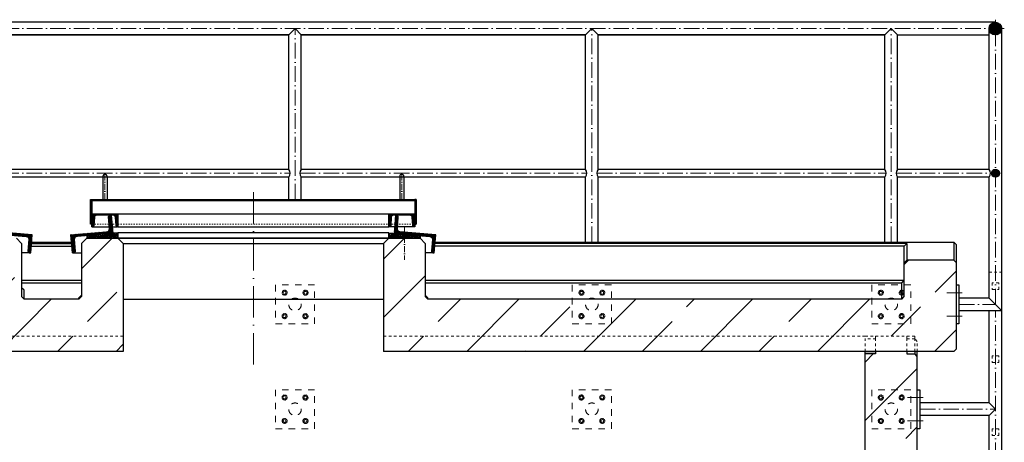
# Model space of a CAD drawing. Header units: millimetres. Extents: x -3395 to 5934498, y -177084 to 63013.
# Tile 25 of 256: x 41442 to 45224, y -56422 to -54800. Entities that reach past the tile are written whole.
import ezdxf

# ---------------------------------------------------------------- set-up
doc = ezdxf.new("R2010")
doc.units = ezdxf.units.MM
doc.linetypes.add('ACAD_ISO10W100', pattern=[18, 12, -3, 0, -3])
doc.linetypes.add('JIS_02_1.0', pattern=[2, 1, -1])

msp = doc.modelspace()

# ---------------------------------------------------------------- hatches: boundary and pattern name
at = {"lineweight": 5}
h = msp.add_hatch(dxfattribs=at)
h.set_pattern_fill('ANSI31', color=256)
edge = h.paths.add_edge_path()
edge.add_arc((45189.44271, -54834.45432), 24.15, 0, 360)
edge = h.paths.add_edge_path()
edge.add_arc((45189.44271, -55389.45432), 14.95, 0, 360)
at = {"lineweight": 13}
h = msp.add_hatch(dxfattribs=at)
h.set_pattern_fill('ANSI31', color=256, angle=-4.76364169)
h.set_pattern_definition([(40.2363583, (125135.0013, 81.896), (-2.05086662, 2.42375146), [])])
h.paths.add_polyline_path([(41719.44271, -55489.58876), (41714.44271, -55489.58876), (41714.44271, -55584.54091), (41719.44271, -55584.54091)])
h.paths.add_polyline_path([(42964.44271, -55489.58876), (42959.44271, -55489.58876), (42959.44271, -55584.54091), (42964.44271, -55584.54091)])
h = msp.add_hatch(dxfattribs=at)
h.set_pattern_fill('ANSI31', color=256, angle=90)
h.set_pattern_definition([(135, (125135.0013, 81.896), (-2.24506403, -2.24506403), [])])
h.paths.add_polyline_path([(42339.44271, -55489.58876), (41777.44271, -55489.58876), (41777.44271, -55494.58876), (42339.44271, -55494.58876)])
h.paths.add_polyline_path([(41777.44271, -55489.58876), (41769.44271, -55489.58876), (41769.44271, -55494.58876), (41777.44271, -55494.58876)])
h.paths.add_polyline_path([(41769.44271, -55489.58876), (41761.44271, -55489.58876), (41761.44271, -55494.58876), (41769.44271, -55494.58876)])
h.paths.add_polyline_path([(41761.44271, -55489.58876), (41719.44271, -55489.58876), (41719.44271, -55494.58876), (41761.44271, -55494.58876)])
h.paths.add_polyline_path([(42959.44271, -55489.58876), (42339.44271, -55489.58876), (42339.44271, -55494.58876), (42959.44271, -55494.58876)])
h = msp.add_hatch(dxfattribs=at)
h.set_pattern_fill('ANSI31', color=256, angle=-4.76364169)
h.set_pattern_definition([(40.2363583, (136826.4578, -8820.3668), (-2.05086662, 2.42375146), [])])
edge = h.paths.add_edge_path()
edge.add_line((41341.08232, -55550.99766), (41335.60131, -55550.54091))
edge.add_line((41335.60131, -55550.54091), (41329.78813, -55620.29912))
edge.add_line((41329.78813, -55620.29912), (41467.31144, -55631.75939))
edge.add_arc((41466.39794, -55642.7214), 11, -4.76364169, 85.23635831, ccw=False)
edge.add_line((41477.35995, -55643.6349), (41473.6229, -55688.47945))
edge.add_arc((41479.1039, -55688.9362), 5.5, 175.23635831, 265.23635831)
edge.add_line((41478.64715, -55694.41721), (41484.12815, -55694.87396))
edge.add_line((41484.12815, -55694.87396), (41489.94134, -55625.11575))
edge.add_line((41489.94134, -55625.11575), (41352.41802, -55613.65548))
edge.add_arc((41353.33152, -55602.69347), 11, 175.23635831, 265.23635831, ccw=False)
edge.add_line((41342.36952, -55601.77997), (41346.10657, -55556.93541))
edge.add_arc((41340.62557, -55556.47866), 5.5, -4.76364169, 85.23635831)
h = msp.add_hatch(dxfattribs=at)
h.set_pattern_fill('ANSI31', color=256, angle=4.76364169)
h.set_pattern_definition([(49.7636417, (129308.6452, 6430.1513), (-2.42375146, 2.05086662), [])])
edge = h.paths.add_edge_path()
edge.add_line((41787.8031, -55550.99766), (41793.2841, -55550.54091))
edge.add_line((41793.2841, -55550.54091), (41799.09728, -55620.29912))
edge.add_line((41799.09728, -55620.29912), (41661.57397, -55631.75939))
edge.add_arc((41662.48747, -55642.7214), 11, 94.76364169, 184.76364169)
edge.add_line((41651.52546, -55643.6349), (41655.26251, -55688.47945))
edge.add_arc((41649.78151, -55688.9362), 5.5, -85.23635831, 4.76364169, ccw=False)
edge.add_line((41650.23826, -55694.41721), (41644.75726, -55694.87396))
edge.add_line((41644.75726, -55694.87396), (41638.94407, -55625.11575))
edge.add_line((41638.94407, -55625.11575), (41776.46739, -55613.65548))
edge.add_arc((41775.55389, -55602.69347), 11, 274.76364169, 364.76364169)
edge.add_line((41786.51589, -55601.77997), (41782.77885, -55556.93541))
edge.add_arc((41788.25985, -55556.47866), 5.5, 94.76364169, 184.76364169, ccw=False)
h = msp.add_hatch(dxfattribs=at)
h.set_pattern_fill('ANSI31', color=256, angle=90)
h.set_pattern_definition([(135, (134618.3066, -1051.7), (-2.24506403, -2.24506403), [])])
edge = h.paths.add_edge_path()
edge.add_arc((41737.44271, -55559.04091), 8.5, 90, 176.37147033)
edge.add_line((41728.95975, -55558.50297), (41726.92687, -55590.55988))
edge.add_arc((41722.68539, -55590.29091), 4.25, 270, 356.37147033, ccw=False)
edge.add_line((41722.68539, -55594.54091), (41719.44271, -55594.54091))
edge.add_line((41719.44271, -55594.54091), (41719.44271, -55547.09091))
edge.add_arc((41721.99271, -55547.09091), 2.55, 90, 180, ccw=False)
edge.add_line((41721.99271, -55544.54091), (41816.89271, -55544.54091))
edge.add_arc((41816.89271, -55547.09091), 2.55, 0, 90, ccw=False)
edge.add_line((41819.44271, -55547.09091), (41819.44271, -55594.54091))
edge.add_line((41819.44271, -55594.54091), (41816.20002, -55594.54091))
edge.add_arc((41816.20002, -55590.29091), 4.25, 183.62852967, 270, ccw=False)
edge.add_line((41811.95854, -55590.55988), (41809.92567, -55558.50297))
edge.add_arc((41801.44271, -55559.04091), 8.5, 3.62852967, 90)
edge.add_line((41801.44271, -55550.54091), (41737.44271, -55550.54091))
h = msp.add_hatch(dxfattribs=at)
h.set_pattern_fill('ANSI31', color=256, angle=90)
h.set_pattern_definition([(135, (135758.3066, -1051.7), (-2.24506403, -2.24506403), [])])
edge = h.paths.add_edge_path()
edge.add_arc((42877.44271, -55559.04091), 8.5, 90, 176.37147033)
edge.add_line((42868.95975, -55558.50297), (42866.92687, -55590.55988))
edge.add_arc((42862.68539, -55590.29091), 4.25, 270, 356.37147033, ccw=False)
edge.add_line((42862.68539, -55594.54091), (42859.44271, -55594.54091))
edge.add_line((42859.44271, -55594.54091), (42859.44271, -55547.09091))
edge.add_arc((42861.99271, -55547.09091), 2.55, 90, 180, ccw=False)
edge.add_line((42861.99271, -55544.54091), (42956.89271, -55544.54091))
edge.add_arc((42956.89271, -55547.09091), 2.55, 0, 90, ccw=False)
edge.add_line((42959.44271, -55547.09091), (42959.44271, -55594.54091))
edge.add_line((42959.44271, -55594.54091), (42956.20002, -55594.54091))
edge.add_arc((42956.20002, -55590.29091), 4.25, 183.62852967, 270, ccw=False)
edge.add_line((42951.95854, -55590.55988), (42949.92567, -55558.50297))
edge.add_arc((42941.44271, -55559.04091), 8.5, 3.62852967, 90)
edge.add_line((42941.44271, -55550.54091), (42877.44271, -55550.54091))
h = msp.add_hatch(dxfattribs=at)
h.set_pattern_fill('ANSI31', color=256, angle=-4.76364169)
h.set_pattern_definition([(40.2363583, (138376.4578, -8820.3668), (-2.05086662, 2.42375146), [])])
edge = h.paths.add_edge_path()
edge.add_line((42891.08232, -55550.99766), (42885.60131, -55550.54091))
edge.add_line((42885.60131, -55550.54091), (42879.78813, -55620.29912))
edge.add_line((42879.78813, -55620.29912), (43017.31144, -55631.75939))
edge.add_arc((43016.39794, -55642.7214), 11, -4.76364169, 85.23635831, ccw=False)
edge.add_line((43027.35995, -55643.6349), (43023.6229, -55688.47945))
edge.add_arc((43029.1039, -55688.9362), 5.5, 175.23635831, 265.23635831)
edge.add_line((43028.64715, -55694.41721), (43034.12815, -55694.87396))
edge.add_line((43034.12815, -55694.87396), (43039.94134, -55625.11575))
edge.add_line((43039.94134, -55625.11575), (42902.41802, -55613.65548))
edge.add_arc((42903.33152, -55602.69347), 11, 175.23635831, 265.23635831, ccw=False)
edge.add_line((42892.36952, -55601.77997), (42896.10657, -55556.93541))
edge.add_arc((42890.62557, -55556.47866), 5.5, -4.76364169, 85.23635831)
h = msp.add_hatch()
h.set_pattern_fill('AR-SAND', color=256, scale=0.1)
h.set_pattern_definition([(37.5, (134159.721, -1059.763), (-0.16000313, 4.89413237), [0, -3.8608, 0, -4.318, 0, -4.1275]), (7.5, (134159.721, -1059.763), (4.49523283, 7.168251), [0, -2.0828, 0, -3.4798, 0, -1.3335]), (327.5, (134156.5967, -1059.763), (7.9099237, 0.01437185), [0, -1.27, 0, -4.572, 0, -5.969]), (317.5, (134156.597, -1059.763), (7.63556452, 2.22929323), [0, -0.635, 0, -2.9972, 0, -3.429])])
h.paths.add_polyline_path([(41699.44271, -55638.60366), (41819.44271, -55638.60366), (41819.44271, -55618.60366), (41699.44271, -55628.60366)])
h = msp.add_hatch()
h.set_pattern_fill('AR-SAND', color=256, scale=0.1)
h.set_pattern_definition([(37.5, (135319.721, -1059.763), (-0.16000313, 4.89413237), [0, -3.8608, 0, -4.318, 0, -4.1275]), (7.5, (135319.721, -1059.763), (4.49523283, 7.168251), [0, -2.0828, 0, -3.4798, 0, -1.3335]), (327.5, (135316.5967, -1059.763), (7.9099237, 0.01437185), [0, -1.27, 0, -4.572, 0, -5.969]), (317.5, (135316.597, -1059.763), (7.63556452, 2.22929323), [0, -0.635, 0, -2.9972, 0, -3.429])])
h.paths.add_polyline_path([(42859.44271, -55638.60366), (42979.44271, -55638.60366), (42979.44271, -55628.60366), (42859.44271, -55618.60366)])
h = msp.add_hatch(dxfattribs=at)
h.set_pattern_fill('ANSI33', color=256, scale=50, style=0)
h.paths.add_polyline_path([(36549.44271, -56072.93808), (36539.44271, -56062.93808), (36539.44271, -55732.93808), (36549.44271, -55722.93808), (36729.44271, -55722.93808), (36739.44271, -55732.93808), (36739.44271, -55862.93808), (36749.44271, -55872.93808), (38569.44271, -55872.93808), (38579.44271, -55862.93808), (38579.44271, -55658.60366), (38599.44271, -55638.60366), (38719.44271, -55638.60366), (38739.44271, -55658.60366), (38739.44271, -56072.93808)])
h.paths.add_polyline_path([(39739.44271, -56072.93808), (39739.44271, -55658.60366), (39759.44271, -55638.60366), (39879.44271, -55638.60366), (39899.44271, -55658.60366), (39899.44271, -55862.93808), (39909.44271, -55872.93808), (40119.44271, -55872.93808), (40129.44271, -55862.93808), (40129.44271, -55658.60366), (40149.44271, -55638.60366), (40269.44271, -55638.60366), (40289.44271, -55658.60366), (40289.44271, -56072.93808)])
h.paths.add_polyline_path([(41289.44271, -56072.93808), (41289.44271, -55658.60366), (41309.44271, -55638.60366), (41429.44271, -55638.60366), (41449.44271, -55658.60366), (41449.44271, -55862.93808), (41459.44271, -55872.93808), (41669.44271, -55872.93808), (41679.44271, -55862.93808), (41679.44271, -55658.60366), (41699.44271, -55638.60366), (41819.44271, -55638.60366), (41839.44271, -55658.60366), (41839.44271, -56072.93808)])
h.paths.add_polyline_path([(42839.44271, -56072.93808), (42839.44271, -55658.60366), (42859.44271, -55638.60366), (42979.44271, -55638.60366), (42999.44271, -55658.60366), (42999.44271, -55862.93808), (43009.44271, -55872.93808), (44829.44271, -55872.93808), (44839.44271, -55862.93808), (44839.44271, -55732.93808), (44849.44271, -55722.93808), (45029.44271, -55722.93808), (45039.44271, -55732.93808), (45039.44271, -56062.93808), (45029.44271, -56072.93808)])
h = msp.add_hatch(dxfattribs=at)
h.set_pattern_fill('ANSI33', color=256, scale=50, style=0)
h.paths.add_polyline_path([(36889.44271, -56082.93808), (36849.44271, -56082.93808), (36849.44271, -56072.93808), (36729.44271, -56072.93808), (36729.44271, -56082.93808), (36699.44271, -56082.93808), (36689.44271, -56092.93808), (36689.44271, -56873.78818, 0.0686902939), (36889.44271, -56944.62944)])
h.paths.add_polyline_path([(36889.44271, -56944.62944, -0.0686902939), (36689.44271, -56873.78818), (36689.44271, -58712.22844, -0.0899093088), (36889.44271, -58720.25991)])
h.paths.add_polyline_path([(36889.44271, -58720.25991, 0.0899093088), (36689.44271, -58712.22844), (36689.44271, -58937.1047), (36789.44271, -58937.1047), (36789.44271, -58916.93177, -0.4142135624), (36784.44271, -58911.93177, -0.4142135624), (36789.44271, -58906.93177), (36789.44271, -58866.93177, -0.4142135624), (36784.44271, -58861.93177, -1), (36794.44271, -58861.93177, -0.4142135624), (36789.44271, -58866.93177), (36789.44271, -58906.93177, -0.4142135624), (36794.44271, -58911.93177, -0.4142135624), (36789.44271, -58916.93177), (36789.44271, -58937.1047), (36889.44271, -58937.1047)])
h.paths.add_polyline_path([(44889.44271, -56092.93808), (44879.44271, -56082.93808), (44849.44271, -56082.93808), (44849.44271, -56072.93808), (44729.44271, -56072.93808), (44729.44271, -56082.93808), (44689.44271, -56082.93808), (44689.44271, -58937.1047), (44889.44271, -58937.1047)])
h.paths.add_polyline_path([(44794.44271, -58861.93177, -0.4142135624), (44789.44271, -58866.93177), (44789.44271, -58906.93177, -0.4142135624), (44794.44271, -58911.93177, -1), (44784.44271, -58911.93177, -0.4142135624), (44789.44271, -58906.93177), (44789.44271, -58866.93177, -0.4142135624), (44784.44271, -58861.93177, -1)], flags=16)

# ---------------------------------------------------------------- linework, layer by layer
for p, q in [((45189.44271, -54810.30432), (36389.44271, -54810.30432)), ((41383.59271, -54858.60432), (42475.29271, -54858.60432)), ((42475.29271, -54858.60432), (41383.59271, -54858.60432)), ((42475.29271, -54858.60432), (42499.44271, -54834.45432)), ((42475.29271, -55374.50432), (42475.29271, -54858.60432)), ((42499.44271, -54834.45432), (42523.59271, -54858.60432)), ((42523.59271, -54858.60432), (43615.29271, -54858.60432)), ((43615.29271, -54858.60432), (42523.59271, -54858.60432)), ((42523.59271, -55374.50432), (42523.59271, -54858.60432)), ((43615.29271, -54858.60432), (43639.44271, -54834.45432)), ((43615.29271, -55374.50432), (43615.29271, -54858.60432)), ((43639.44271, -54834.45432), (43663.59271, -54858.60432)), ((43663.59271, -54858.60432), (44765.29271, -54858.60432)), ((44765.29271, -54858.60432), (43663.59271, -54858.60432)), ((43663.59271, -55374.50432), (43663.59271, -54858.60432)), ((44765.29271, -54858.60432), (44789.44271, -54834.45432)), ((44765.29271, -55374.50432), (44765.29271, -54858.60432)), ((44789.44271, -54834.45432), (44813.59271, -54858.60432)), ((44813.59271, -54858.60432), (45165.29271, -54858.60432)), ((44813.59271, -55374.50432), (44813.59271, -54858.60432)), ((45165.29271, -55374.50432), (45165.29271, -54834.45432)), ((45213.59271, -58437.1034), (45213.59271, -54834.45432)), ((42475.29271, -55374.50432), (41383.59271, -55374.50432)), ((43615.29271, -55374.50432), (42523.59271, -55374.50432)), ((44765.29271, -55374.50432), (43663.59271, -55374.50432)), ((45165.29271, -55374.50432), (44813.59271, -55374.50432)), ((42475.29271, -55404.40432), (41383.59271, -55404.40432)), ((41761.44271, -55401.76868), (41761.44271, -55489.58876)), ((41777.44271, -55401.76868), (41777.44271, -55489.58876)), ((42475.29271, -55489.58876), (42475.29271, -55404.40432)), ((42523.59271, -55489.58876), (42523.59271, -55404.40432)), ((43615.29271, -55404.40432), (42523.59271, -55404.40432)), ((42901.44271, -55401.76868), (42901.44271, -55489.58876)), ((42917.44271, -55401.76868), (42917.44271, -55489.58876)), ((43615.29271, -55653.76312), (43615.29271, -55404.40432)), ((43663.59271, -55653.76312), (43663.59271, -55404.40432)), ((44765.29271, -55404.40432), (43663.59271, -55404.40432)), ((44765.29271, -55653.76312), (44765.29271, -55404.40432)), ((44813.59271, -55653.76312), (44813.59271, -55404.40432)), ((45165.29271, -55404.40432), (44813.59271, -55404.40432)), ((45165.29271, -55868.70484), (45165.29271, -55404.40432)), ((41719.44271, -55494.58876), (42959.44271, -55494.58876)), ((41816.89271, -55544.54091), (42861.99271, -55544.54091)), ((41719.44271, -55594.54091), (41785.91264, -55594.54091)), ((41796.95077, -55594.54091), (41816.20002, -55594.54091)), ((41819.44271, -55594.54091), (42859.44271, -55594.54091)), ((42881.93465, -55594.54091), (42862.68539, -55594.54091)), ((42959.44271, -55594.54091), (42892.97278, -55594.54091)), ((41429.44271, -55638.60366), (41449.44271, -55658.60366)), ((41449.44271, -55658.60366), (41449.44271, -55862.93808)), ((41487.07064, -55659.56412), (41641.81477, -55659.56412)), ((41487.55406, -55653.76312), (41641.33135, -55653.76312)), ((41699.44271, -55638.60366), (41679.44271, -55658.60366)), ((41679.44271, -55658.60366), (41679.44271, -55862.93808)), ((41699.44271, -55638.60366), (41819.44271, -55638.60366)), ((41819.44271, -55638.60366), (41839.44271, -55658.60366)), ((42859.44271, -55638.60366), (41819.44271, -55638.60366)), ((41819.44271, -55638.60366), (42859.44271, -55638.60366)), ((41839.44271, -55658.60366), (42839.44271, -55658.60366)), ((41839.44271, -55658.60366), (41839.44271, -56072.93808)), ((42859.44271, -55638.60366), (42839.44271, -55658.60366)), ((42839.44271, -55658.60366), (42839.44271, -56072.93808)), ((42859.44271, -55638.60366), (42979.44271, -55638.60366)), ((42979.44271, -55638.60366), (42999.44271, -55658.60366)), ((42999.44271, -55658.60366), (42999.44271, -55862.93808)), ((44849.44271, -55659.56412), (43037.07064, -55659.56412)), ((43037.55406, -55653.76312), (45029.44271, -55653.76312)), ((44839.44271, -55669.75579), (44849.44271, -55659.56412)), ((44849.44271, -55659.56412), (44849.44271, -55722.93808)), ((45039.44271, -55663.76312), (45029.44271, -55653.76312)), ((45029.44271, -55653.76312), (45029.44271, -55722.93808)), ((45039.44271, -55882.93808), (45039.44271, -55663.76312)), ((41484.12815, -55694.87396), (41449.44271, -55694.87396)), ((41486.22133, -55669.75579), (41642.66408, -55669.75579)), ((41644.75726, -55694.87396), (41679.44271, -55694.87396)), ((43034.12815, -55694.87396), (42999.44271, -55694.87396)), ((44839.44271, -55669.75579), (43036.22133, -55669.75579)), ((44839.44271, -55862.93808), (44839.44271, -55669.75579)), ((44839.44271, -55732.93808), (44849.44271, -55722.93808)), ((45029.44271, -55722.93808), (44849.44271, -55722.93808)), ((45039.44271, -55732.93808), (45029.44271, -55722.93808)), ((41449.44271, -55799.97095), (41679.44271, -55799.97095)), ((41449.44271, -55810.30432), (41679.44271, -55810.30432)), ((42999.44271, -55799.97095), (44839.44271, -55799.97095)), ((42999.44271, -55810.30432), (44829.44271, -55810.30432)), ((44829.44271, -55810.30432), (44839.44271, -55799.97095)), ((44829.44271, -55872.93808), (44829.44271, -55810.30432)), ((41459.44271, -55838.29113), (41449.44271, -55828.60366)), ((41459.44271, -55872.93808), (41459.44271, -55838.29113)), ((45039.44271, -55817.85484), (45049.44271, -55817.85484)), ((45049.44271, -55817.85484), (45049.44271, -55967.85484)), ((41459.44271, -55872.93808), (41449.44271, -55862.93808)), ((41669.44271, -55872.93808), (41459.44271, -55872.93808)), ((41669.44271, -55867.63884), (41679.44271, -55857.30547)), ((41669.44271, -55872.93808), (41679.44271, -55862.93808)), ((41669.44271, -55872.93808), (41669.44271, -55867.63884)), ((41839.44271, -55872.80065), (42839.44271, -55872.80065)), ((43009.44271, -55867.63884), (42999.44271, -55857.30547)), ((43009.44271, -55872.93808), (42999.44271, -55862.93808)), ((43009.44271, -55872.93808), (43009.44271, -55867.63884)), ((44829.44271, -55872.93808), (43009.44271, -55872.93808)), ((44829.44271, -55872.93808), (44839.44271, -55862.93808)), ((45039.44271, -56062.93808), (45039.44271, -55882.93808)), ((45165.29271, -55868.70484), (45049.44271, -55868.70484)), ((45165.29271, -55868.70484), (45213.59271, -55917.00484)), ((45213.59271, -55917.00484), (45049.44271, -55917.00484)), ((45165.29271, -56270.87304), (45165.29271, -55917.00484)), ((45049.44271, -55967.85484), (45039.44271, -55967.85484)), ((41839.44271, -56072.93808), (41289.44271, -56072.93808)), ((45029.44271, -56072.93808), (42839.44271, -56072.93808)), ((44689.44271, -59037.1047), (44689.44271, -56072.93808)), ((44689.44271, -56072.93808), (44729.44271, -56072.93808)), ((44689.44271, -56072.93808), (44729.44271, -56072.93808)), ((44729.44271, -56072.93808), (44729.44271, -56082.93808)), ((44879.44271, -56072.93808), (44849.44271, -56072.93808)), ((44849.44271, -56072.93808), (44849.44271, -56082.93808)), ((44879.44271, -56072.93808), (44849.44271, -56072.93808)), ((44879.44271, -56072.93808), (44879.44271, -56082.93808)), ((44889.44271, -56092.93808), (44889.44271, -56072.93808)), ((45039.44271, -56062.93808), (45029.44271, -56072.93808)), ((44729.44271, -56082.93808), (44689.44271, -56082.93808)), ((44849.44271, -56082.93808), (44879.44271, -56082.93808)), ((44889.44271, -56092.93808), (44879.44271, -56082.93808)), ((44889.44271, -59037.1047), (44889.44271, -56092.93808)), ((44889.44271, -56220.02304), (44899.44271, -56220.02304)), ((44899.44271, -56220.02304), (44899.44271, -56370.02304)), ((45165.29271, -56270.87304), (44899.44271, -56270.87304)), ((45165.29271, -56270.87304), (45189.44271, -56295.02304)), ((45189.44271, -56295.02304), (45165.29271, -56319.17304)), ((45165.29271, -56319.17304), (44899.44271, -56319.17304)), ((45165.29271, -57224.83056), (45165.29271, -56319.17304)), ((44899.44271, -56370.02304), (44889.44271, -56370.02304))]:
    msp.add_line(p, q)
at = {"linetype": 'ACAD_ISO10W100', "lineweight": 18, "ltscale": 5}
for p, q in [((45189.44271, -55892.85484), (45189.44271, -54800.30432)), ((45223.59271, -54834.45432), (36355.29271, -54834.45432)), ((42499.44271, -55489.58876), (42499.44271, -54834.45432)), ((43639.44271, -55653.76312), (43639.44271, -54834.45432)), ((44789.44271, -55653.76312), (44789.44271, -54834.45432)), ((41378.40899, -55389.45432), (42480.47642, -55389.45432)), ((42518.40899, -55389.45432), (43620.47642, -55389.45432)), ((43658.40899, -55389.45432), (44770.47642, -55389.45432)), ((44808.40899, -55389.45432), (45209.1379, -55389.45432)), ((45002.30396, -55847.85484), (45061.3651, -55847.85484)), ((45049.44271, -55892.85484), (45189.44271, -55892.85484)), ((45189.44271, -58465.34354), (45189.44271, -55917.00484)), ((45002.30396, -55937.85484), (45061.3651, -55937.85484)), ((44852.30396, -56250.02304), (44911.3651, -56250.02304)), ((44899.44271, -56295.02304), (45189.44271, -56295.02304)), ((44852.30396, -56340.02304), (44911.3651, -56340.02304))]:
    msp.add_line(p, q, dxfattribs=at)
at = {"linetype": 'ACAD_ISO10W100', "lineweight": 18, "ltscale": 2}
for p, q in [((41769.44271, -55393.76868), (41769.44271, -55494.58876)), ((42909.44271, -55393.76868), (42909.44271, -55494.58876)), ((42919.44271, -55596.66655), (42919.44271, -55721.55067))]:
    msp.add_line(p, q, dxfattribs=at)
at = {"linetype": 'ACAD_ISO10W100', "lineweight": 18, "ltscale": 10}
msp.add_line((42339.44271, -56122.93808), (42339.44271, -55436.2266), dxfattribs=at)
at = {"linetype": 'JIS_02_1.0', "lineweight": 18, "ltscale": 5}
msp.add_line((41719.44271, -55584.54091), (42959.44271, -55584.54091), dxfattribs=at)
at = {"linetype": 'JIS_02_1.0', "lineweight": 18, "ltscale": 10}
for p, q in [((45165.29271, -55768.70484), (45213.59271, -55768.70484)), ((41289.44271, -56014.83435), (41839.44271, -56014.83435)), ((42839.44271, -56014.83435), (44689.44271, -56014.83435)), ((44689.44271, -56072.93808), (44689.44271, -56014.83435)), ((44689.44271, -56072.93808), (44689.44271, -56014.83435)), ((44879.44271, -56014.83435), (44689.44271, -56014.83435)), ((44729.44271, -56024.83435), (44689.44271, -56024.83435)), ((44729.44271, -56014.83435), (44729.44271, -56024.83435)), ((44729.44271, -56072.93808), (44729.44271, -56024.83435)), ((44849.44271, -56014.83435), (44849.44271, -56024.83435)), ((44849.44271, -56024.83435), (44879.44271, -56024.83435)), ((44849.44271, -56072.93808), (44849.44271, -56024.83435)), ((44879.44271, -56014.83435), (44879.44271, -56024.83435)), ((44879.44271, -56072.93808), (44879.44271, -56024.83435)), ((44889.44271, -56034.83435), (44879.44271, -56024.83435)), ((44889.44271, -56072.93808), (44889.44271, -56034.83435))]:
    msp.add_line(p, q, dxfattribs=at)
msp.add_lwpolyline([(41719.44271, -55584.54091), (41714.44271, -55584.54091), (41714.44271, -55489.58876), (42339.44271, -55489.58876), (42964.44271, -55489.58876), (42964.44271, -55584.54091), (42959.44271, -55584.54091)])
for points in [[(41719.44271, -55584.54091), (41714.44271, -55584.54091), (41714.44271, -55489.58876), (41719.44271, -55489.58876)], [(42959.44271, -55584.54091), (42964.44271, -55584.54091), (42964.44271, -55489.58876), (42959.44271, -55489.58876)], [(41699.44271, -55638.60366), (41819.44271, -55638.60366), (41819.44271, -55618.60366), (41699.44271, -55628.60366)], [(41819.44271, -55638.60366), (42859.44271, -55638.60366), (42859.44271, -55618.60366), (41819.44271, -55618.60366)], [(42979.44271, -55638.60366), (42859.44271, -55638.60366), (42859.44271, -55618.60366), (42979.44271, -55628.60366)]]:
    msp.add_lwpolyline(points, close=True)
for points in [[(41341.08232, -55550.99766), (41335.60131, -55550.54091), (41329.78813, -55620.29912), (41467.31144, -55631.75939, -0.4142135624), (41477.35995, -55643.6349), (41473.6229, -55688.47945, 0.4142135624), (41478.64715, -55694.41721), (41484.12815, -55694.87396), (41489.94134, -55625.11575), (41352.41802, -55613.65548, -0.4142135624), (41342.36952, -55601.77997), (41346.10657, -55556.93541, 0.4142135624)], [(41787.8031, -55550.99766), (41793.2841, -55550.54091), (41799.09728, -55620.29912), (41661.57397, -55631.75939, 0.4142135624), (41651.52546, -55643.6349), (41655.26251, -55688.47945, -0.4142135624), (41650.23826, -55694.41721), (41644.75726, -55694.87396), (41638.94407, -55625.11575), (41776.46739, -55613.65548, 0.4142135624), (41786.51589, -55601.77997), (41782.77885, -55556.93541, -0.4142135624)], [(41737.44271, -55550.54091, 0.3957840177), (41728.95975, -55558.50297), (41726.92687, -55590.55988, -0.3957840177), (41722.68539, -55594.54091), (41719.44271, -55594.54091), (41719.44271, -55547.09091, -0.4142135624), (41721.99271, -55544.54091), (41816.89271, -55544.54091, -0.4142135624), (41819.44271, -55547.09091), (41819.44271, -55594.54091), (41816.20002, -55594.54091, -0.3957840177), (41811.95854, -55590.55988), (41809.92567, -55558.50297, 0.3957840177), (41801.44271, -55550.54091)], [(42877.44271, -55550.54091, 0.3957840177), (42868.95975, -55558.50297), (42866.92687, -55590.55988, -0.3957840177), (42862.68539, -55594.54091), (42859.44271, -55594.54091), (42859.44271, -55547.09091, -0.4142135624), (42861.99271, -55544.54091), (42956.89271, -55544.54091, -0.4142135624), (42959.44271, -55547.09091), (42959.44271, -55594.54091), (42956.20002, -55594.54091, -0.3957840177), (42951.95854, -55590.55988), (42949.92567, -55558.50297, 0.3957840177), (42941.44271, -55550.54091)], [(42891.08232, -55550.99766), (42885.60131, -55550.54091), (42879.78813, -55620.29912), (43017.31144, -55631.75939, -0.4142135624), (43027.35995, -55643.6349), (43023.6229, -55688.47945, 0.4142135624), (43028.64715, -55694.41721), (43034.12815, -55694.87396), (43039.94134, -55625.11575), (42902.41802, -55613.65548, -0.4142135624), (42892.36952, -55601.77997), (42896.10657, -55556.93541, 0.4142135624)]]:
    msp.add_lwpolyline(points, format="xyb", close=True)
for points in [[(45176.94271, -55835.43808), (45201.94271, -55835.43808), (45201.94271, -55810.43808), (45176.94271, -55810.43808)], [(45176.94271, -56115.43808), (45201.94271, -56115.43808), (45201.94271, -56090.43808), (45176.94271, -56090.43808)], [(45176.94271, -56395.43808), (45201.94271, -56395.43808), (45201.94271, -56370.43808), (45176.94271, -56370.43808)]]:
    msp.add_lwpolyline(points, close=True, dxfattribs=at)
at = {"color": 253, "linetype": 'JIS_02_1.0', "lineweight": 9, "ltscale": 25}
for points in [[(42424.44271, -55967.85484), (42574.44271, -55967.85484), (42574.44271, -55817.85484), (42424.44271, -55817.85484)], [(43564.44271, -55967.85484), (43714.44271, -55967.85484), (43714.44271, -55817.85484), (43564.44271, -55817.85484)], [(44714.44271, -55967.85484), (44864.44271, -55967.85484), (44864.44271, -55817.85484), (44714.44271, -55817.85484)], [(42424.44271, -56370.02304), (42574.44271, -56370.02304), (42574.44271, -56220.02304), (42424.44271, -56220.02304)], [(43564.44271, -56370.02304), (43714.44271, -56370.02304), (43714.44271, -56220.02304), (43564.44271, -56220.02304)], [(44714.44271, -56370.02304), (44864.44271, -56370.02304), (44864.44271, -56220.02304), (44714.44271, -56220.02304)]]:
    msp.add_lwpolyline(points, close=True, dxfattribs=at)
at = {"color": 253, "linetype": 'JIS_02_1.0', "lineweight": 9, "ltscale": 2}
for points in [[(42468.68031, -55847.85484), (42463.89271, -55840.14721), (42454.8239, -55839.85484), (42450.2051, -55847.85484), (42454.99271, -55855.56247), (42464.06151, -55855.85484)], [(42530.2051, -55847.85484), (42534.99271, -55840.14721), (42544.06151, -55839.85484), (42548.68031, -55847.85484), (42543.89271, -55855.56247), (42534.8239, -55855.85484)], [(43608.68031, -55847.85484), (43603.89271, -55840.14721), (43594.8239, -55839.85484), (43590.2051, -55847.85484), (43594.99271, -55855.56247), (43604.06151, -55855.85484)], [(43670.2051, -55847.85484), (43674.99271, -55840.14721), (43684.06151, -55839.85484), (43688.68031, -55847.85484), (43683.89271, -55855.56247), (43674.8239, -55855.85484)], [(44758.68031, -55847.85484), (44753.89271, -55840.14721), (44744.8239, -55839.85484), (44740.2051, -55847.85484), (44744.99271, -55855.56247), (44754.06151, -55855.85484)], [(44820.2051, -55847.85484), (44824.99271, -55840.14721), (44834.06151, -55839.85484), (44838.68031, -55847.85484), (44833.89271, -55855.56247), (44824.8239, -55855.85484)], [(42468.68031, -55937.85484), (42463.89271, -55945.56247), (42454.8239, -55945.85484), (42450.2051, -55937.85484), (42454.99271, -55930.14721), (42464.06151, -55929.85484)], [(42530.2051, -55937.85484), (42534.99271, -55945.56247), (42544.06151, -55945.85484), (42548.68031, -55937.85484), (42543.89271, -55930.14721), (42534.8239, -55929.85484)], [(43608.68031, -55937.85484), (43603.89271, -55945.56247), (43594.8239, -55945.85484), (43590.2051, -55937.85484), (43594.99271, -55930.14721), (43604.06151, -55929.85484)], [(43670.2051, -55937.85484), (43674.99271, -55945.56247), (43684.06151, -55945.85484), (43688.68031, -55937.85484), (43683.89271, -55930.14721), (43674.8239, -55929.85484)], [(44758.68031, -55937.85484), (44753.89271, -55945.56247), (44744.8239, -55945.85484), (44740.2051, -55937.85484), (44744.99271, -55930.14721), (44754.06151, -55929.85484)], [(44820.2051, -55937.85484), (44824.99271, -55945.56247), (44834.06151, -55945.85484), (44838.68031, -55937.85484), (44833.89271, -55930.14721), (44824.8239, -55929.85484)], [(42468.68031, -56250.02304), (42463.89271, -56242.31541), (42454.8239, -56242.02304), (42450.2051, -56250.02304), (42454.99271, -56257.73067), (42464.06151, -56258.02304)], [(42530.2051, -56250.02304), (42534.99271, -56242.31541), (42544.06151, -56242.02304), (42548.68031, -56250.02304), (42543.89271, -56257.73067), (42534.8239, -56258.02304)], [(43608.68031, -56250.02304), (43603.89271, -56242.31541), (43594.8239, -56242.02304), (43590.2051, -56250.02304), (43594.99271, -56257.73067), (43604.06151, -56258.02304)], [(43670.2051, -56250.02304), (43674.99271, -56242.31541), (43684.06151, -56242.02304), (43688.68031, -56250.02304), (43683.89271, -56257.73067), (43674.8239, -56258.02304)], [(44758.68031, -56250.02304), (44753.89271, -56242.31541), (44744.8239, -56242.02304), (44740.2051, -56250.02304), (44744.99271, -56257.73067), (44754.06151, -56258.02304)], [(44820.2051, -56250.02304), (44824.99271, -56242.31541), (44834.06151, -56242.02304), (44838.68031, -56250.02304), (44833.89271, -56257.73067), (44824.8239, -56258.02304)], [(42468.68031, -56340.02304), (42463.89271, -56347.73067), (42454.8239, -56348.02304), (42450.2051, -56340.02304), (42454.99271, -56332.31541), (42464.06151, -56332.02304)], [(42530.2051, -56340.02304), (42534.99271, -56347.73067), (42544.06151, -56348.02304), (42548.68031, -56340.02304), (42543.89271, -56332.31541), (42534.8239, -56332.02304)], [(43608.68031, -56340.02304), (43603.89271, -56347.73067), (43594.8239, -56348.02304), (43590.2051, -56340.02304), (43594.99271, -56332.31541), (43604.06151, -56332.02304)], [(43670.2051, -56340.02304), (43674.99271, -56347.73067), (43684.06151, -56348.02304), (43688.68031, -56340.02304), (43683.89271, -56332.31541), (43674.8239, -56332.02304)], [(44758.68031, -56340.02304), (44753.89271, -56347.73067), (44744.8239, -56348.02304), (44740.2051, -56340.02304), (44744.99271, -56332.31541), (44754.06151, -56332.02304)], [(44820.2051, -56340.02304), (44824.99271, -56347.73067), (44834.06151, -56348.02304), (44838.68031, -56340.02304), (44833.89271, -56332.31541), (44824.8239, -56332.02304)]]:
    msp.add_lwpolyline(points, close=True, dxfattribs=at)
for centre, radius in [((45189.44271, -54834.45432), 24.15), ((45189.44271, -55389.45432), 14.95)]:
    msp.add_circle(centre, radius)
for centre, radius in [((42459.44271, -55847.85484), 10), ((42459.44271, -55847.85484), 5.25), ((42539.44271, -55847.85484), 10), ((42539.44271, -55847.85484), 5.25), ((43599.44271, -55847.85484), 10), ((43599.44271, -55847.85484), 5.25), ((43679.44271, -55847.85484), 10), ((43679.44271, -55847.85484), 5.25), ((44749.44271, -55847.85484), 10), ((44749.44271, -55847.85484), 5.25), ((44829.44271, -55847.85484), 10), ((44829.44271, -55847.85484), 5.25), ((42459.44271, -55937.85484), 10), ((42539.44271, -55937.85484), 10), ((43599.44271, -55937.85484), 10), ((43679.44271, -55937.85484), 10), ((44749.44271, -55937.85484), 10), ((44829.44271, -55937.85484), 10), ((42459.44271, -55937.85484), 5.25), ((42539.44271, -55937.85484), 5.25), ((43599.44271, -55937.85484), 5.25), ((43679.44271, -55937.85484), 5.25), ((44749.44271, -55937.85484), 5.25), ((44829.44271, -55937.85484), 5.25), ((42459.44271, -56250.02304), 10), ((42459.44271, -56250.02304), 5.25), ((42539.44271, -56250.02304), 10), ((42539.44271, -56250.02304), 5.25), ((43599.44271, -56250.02304), 10), ((43599.44271, -56250.02304), 5.25), ((43679.44271, -56250.02304), 10), ((43679.44271, -56250.02304), 5.25), ((44749.44271, -56250.02304), 10), ((44749.44271, -56250.02304), 5.25), ((44829.44271, -56250.02304), 10), ((44829.44271, -56250.02304), 5.25), ((42459.44271, -56340.02304), 10), ((42459.44271, -56340.02304), 5.25), ((42539.44271, -56340.02304), 10), ((42539.44271, -56340.02304), 5.25), ((43599.44271, -56340.02304), 10), ((43599.44271, -56340.02304), 5.25), ((43679.44271, -56340.02304), 10), ((43679.44271, -56340.02304), 5.25), ((44749.44271, -56340.02304), 10), ((44749.44271, -56340.02304), 5.25), ((44829.44271, -56340.02304), 10), ((44829.44271, -56340.02304), 5.25)]:
    msp.add_circle(centre, radius, dxfattribs=at)
at = {"linetype": 'JIS_02_1.0', "lineweight": 9, "ltscale": 25}
for centre in [(42499.44271, -55892.85484), (43639.44271, -55892.85484), (44789.44271, -55892.85484), (42499.44271, -56295.02304), (43639.44271, -56295.02304), (44789.44271, -56295.02304)]:
    msp.add_circle(centre, 24.15, dxfattribs=at)
for centre, radius, start, end in [((41769.44271, -55401.76868), 8, 0, 180), ((42456.32642, -55389.45432), 24.15, 321.75338012, 38.24661988), ((42542.55899, -55389.45432), 24.15, 141.75338012, 218.24661988), ((42909.44271, -55401.76868), 8, 0, 180), ((43596.32642, -55389.45432), 24.15, 321.75338012, 38.24661988), ((43682.55899, -55389.45432), 24.15, 141.75338012, 218.24661988), ((44746.32642, -55389.45432), 24.15, 321.75338012, 38.24661988), ((44832.55899, -55389.45432), 24.15, 141.75338012, 218.24661988), ((45146.32642, -55389.45432), 24.15, 321.75338012, 38.24661988)]:
    msp.add_arc(centre, radius, start, end)

doc.saveas('drawing.dxf')
